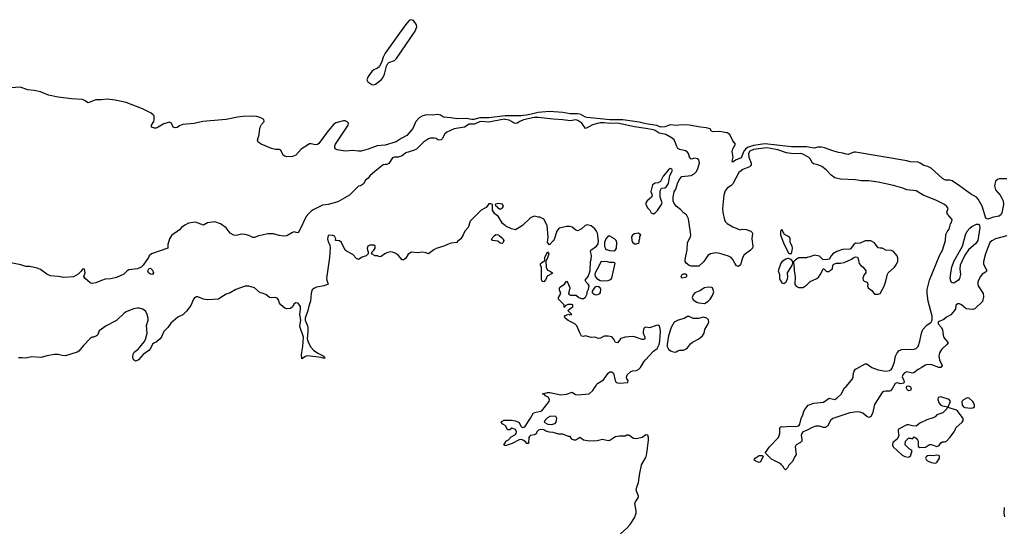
# Model space of a CAD drawing. Header units: inches. Extents: x 2386215 to 2556187, y 580866 to 760840.
# Tile 137 of 203: x 2474864 to 2485283, y 679308 to 684705. Entities that reach past the tile are written whole.
import ezdxf

# ---------------------------------------------------------------- set-up
doc = ezdxf.new("R2010")
doc.units = ezdxf.units.IN
doc.header["$MEASUREMENT"] = 0
for name, color, linetype in [('C4678', 7, 'Continuous'), ('C4687', 7, 'Continuous'), ('C4688', 7, 'Continuous')]:
    doc.layers.add(name, color=color, linetype=linetype)

msp = doc.modelspace()

# ---------------------------------------------------------------- linework, layer by layer
at = {"layer": 'C4678', "color": 5}
for points, elevation in [([(2479010, 684705), (2478990, 684698), (2478947, 684650), (2478730, 684350), (2478710, 684310), (2478698, 684262), (2478670, 684211), (2478650, 684193), (2478610, 684176), (2478590, 684158), (2478550, 684103), (2478537, 684070), (2478547, 684047), (2478590, 684020), (2478610, 684017), (2478630, 684024), (2478690, 684068), (2478706, 684090), (2478725, 684130), (2478746, 684214), (2478760, 684240), (2478770, 684251), (2478830, 684272), (2478850, 684294), (2479050, 684585), (2479067, 684630), (2479064, 684650), (2479030, 684696)], 20), ([(2479930, 682762), (2479904, 682756), (2479894, 682750), (2479898, 682738), (2479910, 682734), (2479920, 682720), (2479950, 682702), (2479970, 682711), (2479984, 682730), (2479974, 682754)], 60), ([(2479970, 682339), (2479950, 682344), (2479923, 682363), (2479866, 682370), (2479858, 682390), (2479890, 682422), (2479907, 682433), (2479930, 682432), (2479940, 682420), (2479974, 682394), (2479982, 682382), (2479986, 682370), (2479981, 682350)], 60), ([(2476270, 682011), (2476250, 682015), (2476226, 682030), (2476221, 682050), (2476230, 682070), (2476250, 682078), (2476270, 682058), (2476279, 682030)], 40)]:
    msp.add_lwpolyline(points, close=True, dxfattribs=dict(at, elevation=elevation))
for points, elevation in [([(2480000, 683688), (2479830, 683668), (2479732, 683668), (2479670, 683651), (2479650, 683650), (2479590, 683659), (2479490, 683657), (2479428, 683668), (2479350, 683675), (2479316, 683696), (2479290, 683703), (2479230, 683695), (2479170, 683698), (2479130, 683688), (2479090, 683666), (2479055, 683630), (2479024, 683556), (2478960, 683480), (2478902, 683450), (2478847, 683413), (2478730, 683379), (2478647, 683373), (2478550, 683335), (2478476, 683316), (2478450, 683315), (2478390, 683322), (2478310, 683316), (2478224, 683330), (2478210, 683335), (2478198, 683350), (2478198, 683370), (2478207, 683390), (2478339, 683590), (2478342, 683610), (2478330, 683626), (2478310, 683636), (2478290, 683635), (2478210, 683615), (2478190, 683602), (2478130, 683530), (2478030, 683396), (2478016, 683384), (2477990, 683381), (2477950, 683392), (2477930, 683391), (2477843, 683337), (2477786, 683274), (2477750, 683260), (2477690, 683254), (2477670, 683261), (2477654, 683274), (2477626, 683326), (2477612, 683332), (2477570, 683334), (2477530, 683344), (2477420, 683390), (2477386, 683410), (2477379, 683430), (2477398, 683490), (2477404, 683550), (2477410, 683570), (2477424, 683596), (2477453, 683630), (2477448, 683650), (2477410, 683670), (2477370, 683681), (2477330, 683685), (2477230, 683681), (2477170, 683674), (2477050, 683650), (2476801, 683630), (2476710, 683606), (2476590, 683597), (2476556, 683584), (2476530, 683566), (2476510, 683563), (2476489, 683569), (2476471, 683611), (2476450, 683621), (2476390, 683603), (2476330, 683569), (2476310, 683559), (2476290, 683557), (2476259, 683570), (2476260, 683590), (2476284, 683630), (2476289, 683650), (2476287, 683687), (2476278, 683698), (2476256, 683716), (2476164, 683764), (2475990, 683831), (2475875, 683855), (2475790, 683863), (2475730, 683857), (2475670, 683859), (2475590, 683826), (2475551, 683851), (2475530, 683860), (2475413, 683867), (2475270, 683886), (2475170, 683906), (2475084, 683944), (2475017, 683957), (2474950, 683964), (2474870, 683990), (2474770, 683984)], 20), ([(2480000, 683650), (2479990, 683652), (2479830, 683620), (2479750, 683628), (2479730, 683624), (2479678, 683602), (2479621, 683599), (2479570, 683570), (2479462, 683550), (2479384, 683516), (2479362, 683498), (2479335, 683445), (2479324, 683436), (2479310, 683432), (2479290, 683435), (2479270, 683449), (2479250, 683454), (2479212, 683452), (2479190, 683446), (2479137, 683410), (2479063, 683337), (2479030, 683321), (2478950, 683296), (2478913, 683267), (2478870, 683253), (2478830, 683250), (2478810, 683243), (2478770, 683184), (2478750, 683174), (2478730, 683175), (2478710, 683169), (2478621, 683099), (2478570, 683055), (2478551, 683030), (2478525, 683010), (2478502, 682970), (2478472, 682950), (2478450, 682945), (2478353, 682850), (2478230, 682780), (2478130, 682753), (2478070, 682744), (2477970, 682696), (2477950, 682681), (2477923, 682657), (2477897, 682623), (2477830, 682483), (2477810, 682453), (2477790, 682454), (2477770, 682461), (2477750, 682455), (2477690, 682421), (2477656, 682416), (2477610, 682424), (2477550, 682443), (2477490, 682443), (2477430, 682426), (2477390, 682421), (2477350, 682404), (2477330, 682401), (2477290, 682424), (2477250, 682436), (2477210, 682439), (2477156, 682424), (2477130, 682427), (2477092, 682450), (2477050, 682505), (2476990, 682546), (2476930, 682569), (2476850, 682559), (2476810, 682534), (2476723, 682563), (2476650, 682553), (2476610, 682534), (2476578, 682510), (2476556, 682484), (2476470, 682425), (2476451, 682390), (2476431, 682330), (2476431, 682289), (2476259, 682230), (2476236, 682210), (2476227, 682190), (2476170, 682110), (2476148, 682090), (2476110, 682073), (2476020, 682060), (2476002, 682050), (2475965, 682015), (2475890, 681980), (2475830, 681967), (2475770, 681962), (2475730, 681949), (2475670, 681922), (2475630, 681918), (2475610, 681925), (2475557, 681970), (2475544, 681990), (2475556, 682030), (2475550, 682068), (2475530, 682068), (2475514, 682046), (2475484, 682016), (2475434, 681986), (2475330, 681980), (2475270, 681991), (2475190, 681998), (2475150, 682014), (2475084, 682064), (2475050, 682080), (2474970, 682095), (2474930, 682097), (2474875, 682115), (2474770, 682136)], 40), ([(2480000, 682530), (2479974, 682550), (2479928, 682628), (2479910, 682638), (2479890, 682658), (2479869, 682690), (2479866, 682750), (2479850, 682758), (2479830, 682758), (2479802, 682718), (2479746, 682690), (2479630, 682574), (2479611, 682510), (2479576, 682470), (2479557, 682430), (2479531, 682390), (2479498, 682362), (2479491, 682349), (2479430, 682341), (2479390, 682329), (2479352, 682310), (2479270, 682286), (2479246, 682274), (2479190, 682229), (2479162, 682242), (2479130, 682249), (2479070, 682241), (2479010, 682247), (2478974, 682226), (2478950, 682184), (2478930, 682167), (2478910, 682166), (2478870, 682217), (2478838, 682238), (2478810, 682247), (2478790, 682250), (2478757, 682243), (2478729, 682231), (2478690, 682203), (2478670, 682197), (2478650, 682209), (2478626, 682210), (2478588, 682230), (2478595, 682250), (2478613, 682267), (2478625, 682290), (2478625, 682310), (2478610, 682320), (2478590, 682323), (2478570, 682321), (2478547, 682310), (2478541, 682290), (2478543, 682270), (2478552, 682250), (2478551, 682229), (2478532, 682210), (2478490, 682193), (2478450, 682169), (2478430, 682179), (2478390, 682224), (2478330, 682253), (2478310, 682269), (2478270, 682349), (2478250, 682369), (2478206, 682370), (2478208, 682390), (2478195, 682415), (2478170, 682428), (2478130, 682422), (2478122, 682390), (2478130, 682356), (2478145, 682325), (2478149, 682289), (2478141, 682190), (2478111, 681970), (2478113, 681950), (2478128, 681910), (2478087, 681890), (2478004, 681876), (2477976, 681864), (2477959, 681850), (2477947, 681813), (2477940, 681730), (2477923, 681677), (2477915, 681630), (2477885, 681550), (2477885, 681530), (2477909, 681470), (2477913, 681450), (2477915, 681410), (2477907, 681330), (2477919, 681290), (2477945, 681245), (2477973, 681213), (2478019, 681179), (2478081, 681150), (2478083, 681143), (2478096, 681130), (2478093, 681127), (2478074, 681126), (2478054, 681134), (2477910, 681153), (2477890, 681146), (2477850, 681119), (2477846, 681166), (2477862, 681250), (2477868, 681350), (2477831, 681450), (2477830, 681470), (2477840, 681530), (2477827, 681590), (2477837, 681650), (2477834, 681674), (2477819, 681699), (2477810, 681707), (2477788, 681712), (2477770, 681701), (2477750, 681670), (2477730, 681653), (2477690, 681648), (2477670, 681654), (2477627, 681690), (2477614, 681710), (2477603, 681743), (2477590, 681762), (2477570, 681769), (2477530, 681765), (2477509, 681769), (2477470, 681799), (2477430, 681815), (2477410, 681818), (2477349, 681869), (2477290, 681889), (2477250, 681889), (2477150, 681854), (2477090, 681818), (2477050, 681802), (2476991, 681770), (2476968, 681752), (2476850, 681744), (2476808, 681750), (2476750, 681775), (2476730, 681776), (2476719, 681770), (2476702, 681750), (2476675, 681685), (2476630, 681623), (2476590, 681585), (2476538, 681562), (2476463, 681497), (2476431, 681450), (2476391, 681410), (2476366, 681354), (2476350, 681330), (2476310, 681295), (2476290, 681289), (2476270, 681275), (2476250, 681230), (2476230, 681210), (2476170, 681167), (2476123, 681110), (2476110, 681101), (2476090, 681097), (2476068, 681108), (2476063, 681143), (2476064, 681170), (2476076, 681190), (2476118, 681222), (2476137, 681243), (2476181, 681299), (2476195, 681325), (2476213, 681390), (2476207, 681473), (2476225, 681530), (2476225, 681550), (2476213, 681590), (2476199, 681619), (2476166, 681646), (2476130, 681656), (2476110, 681656), (2476070, 681647), (2475990, 681616), (2475970, 681603), (2475890, 681526), (2475781, 681470), (2475705, 681415), (2475686, 681370), (2475678, 681362), (2475650, 681349), (2475630, 681349), (2475610, 681335), (2475538, 681262), (2475490, 681202), (2475471, 681189), (2475350, 681153), (2475314, 681154), (2475270, 681165), (2475234, 681166), (2475150, 681153), (2475090, 681136), (2474990, 681140), (2474930, 681126), (2474890, 681132), (2474850, 681132)], 60), ([(2480000, 680415), (2479978, 680430), (2479958, 680450), (2479962, 680458), (2479990, 680471), (2480000, 680471)], 60), ([(2480000, 680203), (2479989, 680210), (2480000, 680233)], 60)]:
    msp.add_lwpolyline(points, dxfattribs=dict(at, elevation=elevation))
at = {"layer": 'C4687', "color": 5}
for points, elevation in [([(2481221, 679270), (2481289, 679330), (2481325, 679370), (2481370, 679439), (2481387, 679490), (2481388, 679512), (2481374, 679590), (2481381, 679610), (2481408, 679650), (2481411, 679670), (2481389, 679731), (2481396, 679764), (2481414, 679814), (2481425, 679910), (2481443, 679997), (2481444, 680000)], 60), ([(2483007, 680000), (2483003, 679997), (2482990, 679968), (2482968, 679948), (2482950, 679966), (2482943, 679983), (2482927, 680000)], 40), ([(2485290, 679450), (2485282, 679490), (2485284, 679550)], 40)]:
    msp.add_lwpolyline(points, dxfattribs=dict(at, elevation=elevation))
at = {"layer": 'C4688', "color": 5}
for points, elevation in [([(2485310, 683022), (2485230, 683022), (2485210, 683017), (2485190, 682999), (2485179, 682950), (2485190, 682906), (2485238, 682850), (2485258, 682818), (2485270, 682790), (2485274, 682750), (2485256, 682664), (2485250, 682646), (2485230, 682628), (2485170, 682617), (2485110, 682596), (2485088, 682608), (2485050, 682734), (2485007, 682807), (2484988, 682830), (2484925, 682865), (2484810, 682950), (2484730, 683000), (2484707, 683007), (2484662, 683010), (2484630, 683025), (2484510, 683137), (2484474, 683154), (2484430, 683165), (2484393, 683190), (2484370, 683198), (2484290, 683203), (2484250, 683214), (2483710, 683303), (2483690, 683303), (2483630, 683281), (2483610, 683283), (2483575, 683295), (2483530, 683302), (2483470, 683318), (2483381, 683350), (2483350, 683357), (2483310, 683356), (2483270, 683348), (2483190, 683362), (2483030, 683360), (2482750, 683391), (2482630, 683374), (2482567, 683353), (2482543, 683337), (2482526, 683314), (2482497, 683243), (2482439, 683221), (2482410, 683199), (2482404, 683210), (2482415, 683250), (2482403, 683310), (2482410, 683339), (2482437, 683390), (2482410, 683424), (2482380, 683490), (2482349, 683509), (2482330, 683514), (2482270, 683523), (2482201, 683521), (2482186, 683526), (2482170, 683550), (2482130, 683562), (2482070, 683568), (2481950, 683591), (2481870, 683595), (2481810, 683588), (2481750, 683594), (2481690, 683571), (2481650, 683570), (2481606, 683586), (2481490, 683603), (2481421, 683621), (2481247, 683647), (2481110, 683648), (2480870, 683670), (2480850, 683675), (2480801, 683701), (2480770, 683711), (2480690, 683711), (2480610, 683724), (2480470, 683736), (2480350, 683723), (2480250, 683700), (2480170, 683690), (2480010, 683689), (2480000, 683688)], 20), ([(2482927, 680000), (2482918, 680010), (2482820, 680060), (2482758, 680118), (2482755, 680130), (2482799, 680190), (2482893, 680290), (2482907, 680330), (2482909, 680391), (2482919, 680401), (2482930, 680406), (2482950, 680401), (2483010, 680408), (2483075, 680405), (2483109, 680411), (2483121, 680430), (2483132, 680490), (2483152, 680530), (2483167, 680573), (2483209, 680631), (2483266, 680650), (2483370, 680663), (2483430, 680706), (2483490, 680691), (2483510, 680703), (2483559, 680750), (2483589, 680810), (2483615, 680830), (2483677, 680910), (2483685, 680930), (2483687, 680970), (2483693, 680990), (2483709, 681011), (2483721, 681019), (2483810, 681066), (2483830, 681066), (2483882, 681030), (2483950, 681003), (2484030, 680990), (2484070, 680996), (2484090, 681011), (2484097, 681023), (2484123, 681090), (2484133, 681150), (2484150, 681185), (2484172, 681208), (2484200, 681220), (2484330, 681224), (2484350, 681229), (2484370, 681249), (2484390, 681308), (2484407, 681390), (2484422, 681430), (2484463, 681477), (2484511, 681509), (2484520, 681530), (2484520, 681570), (2484477, 681730), (2484467, 681810), (2484467, 681853), (2484490, 681950), (2484602, 682218), (2484630, 682270), (2484660, 682370), (2484666, 682434), (2484678, 682462), (2484700, 682490), (2484714, 682546), (2484727, 682570), (2484730, 682593), (2484681, 682650), (2484674, 682670), (2484689, 682710), (2484676, 682730), (2484652, 682750), (2484558, 682798), (2484424, 682850), (2484350, 682895), (2484250, 682908), (2484210, 682924), (2484110, 682953), (2483949, 682989), (2483850, 683002), (2483770, 683002), (2483710, 683011), (2483550, 683019), (2483490, 683035), (2483450, 683060), (2483398, 683118), (2483353, 683153), (2483310, 683172), (2483263, 683183), (2483250, 683193), (2483231, 683230), (2483212, 683252), (2483150, 683284), (2483130, 683290), (2483054, 683286), (2482978, 683298), (2482887, 683330), (2482770, 683351), (2482630, 683333), (2482590, 683315), (2482576, 683290), (2482580, 683250), (2482604, 683190), (2482605, 683170), (2482599, 683161), (2482586, 683150), (2482517, 683123), (2482473, 683090), (2482411, 682969), (2482390, 682949), (2482350, 682924), (2482330, 682896), (2482314, 682850), (2482302, 682710), (2482306, 682666), (2482322, 682590), (2482330, 682570), (2482350, 682550), (2482410, 682515), (2482470, 682490), (2482490, 682485), (2482510, 682490), (2482550, 682486), (2482600, 682470), (2482615, 682455), (2482619, 682450), (2482613, 682390), (2482621, 682310), (2482618, 682290), (2482599, 682270), (2482530, 682221), (2482512, 682188), (2482490, 682115), (2482470, 682095), (2482450, 682103), (2482430, 682132), (2482412, 682170), (2482392, 682192), (2482365, 682205), (2482273, 682233), (2482230, 682240), (2482174, 682230), (2482146, 682214), (2482105, 682150), (2482050, 682098), (2481970, 682101), (2481948, 682108), (2481916, 682130), (2481907, 682150), (2481905, 682170), (2481926, 682274), (2481932, 682350), (2481962, 682410), (2481965, 682430), (2481941, 682601), (2481922, 682642), (2481890, 682664), (2481857, 682697), (2481810, 682734), (2481790, 682762), (2481780, 682790), (2481778, 682830), (2481790, 682887), (2481806, 682914), (2481830, 682983), (2481850, 683021), (2481870, 683047), (2481970, 683059), (2482003, 683077), (2482024, 683096), (2482037, 683123), (2482057, 683190), (2482050, 683223), (2482035, 683235), (2482010, 683240), (2481970, 683231), (2481952, 683250), (2481942, 683290), (2481927, 683307), (2481910, 683319), (2481850, 683332), (2481830, 683343), (2481814, 683370), (2481804, 683404), (2481790, 683434), (2481770, 683453), (2481700, 683490), (2481630, 683505), (2481590, 683532), (2481570, 683540), (2481490, 683556), (2481370, 683571), (2481191, 683611), (2481109, 683609), (2481050, 683616), (2481007, 683613), (2480925, 683595), (2480870, 683562), (2480850, 683555), (2480814, 683610), (2480770, 683641), (2480750, 683645), (2480690, 683634), (2480610, 683647), (2480510, 683652), (2480350, 683672), (2480310, 683670), (2480194, 683646), (2480155, 683630), (2480130, 683612), (2480110, 683608), (2480090, 683613), (2480068, 683630), (2480042, 683642), (2480000, 683650)], 40), ([(2480000, 680471), (2480069, 680471), (2480110, 680464), (2480148, 680448), (2480168, 680408), (2480179, 680399), (2480190, 680394), (2480210, 680401), (2480270, 680492), (2480302, 680550), (2480390, 680571), (2480466, 680670), (2480469, 680690), (2480455, 680715), (2480429, 680730), (2480420, 680740), (2480398, 680750), (2480450, 680766), (2480474, 680766), (2480590, 680740), (2480650, 680745), (2480710, 680767), (2480744, 680744), (2480770, 680738), (2480889, 680751), (2480930, 680786), (2480946, 680814), (2480962, 680830), (2480969, 680850), (2480979, 680861), (2481041, 680899), (2481090, 680967), (2481110, 680981), (2481130, 680984), (2481148, 680968), (2481164, 680890), (2481177, 680870), (2481210, 680864), (2481298, 680870), (2481304, 680890), (2481289, 680909), (2481285, 680925), (2481292, 680950), (2481330, 680987), (2481350, 680995), (2481390, 680998), (2481415, 681010), (2481435, 681030), (2481469, 681090), (2481485, 681110), (2481570, 681201), (2481610, 681230), (2481617, 681243), (2481630, 681273), (2481638, 681310), (2481646, 681410), (2481642, 681442), (2481630, 681474), (2481610, 681476), (2481530, 681449), (2481490, 681455), (2481470, 681443), (2481461, 681410), (2481463, 681390), (2481481, 681350), (2481478, 681330), (2481470, 681324), (2481450, 681323), (2481370, 681352), (2481350, 681355), (2481270, 681348), (2481226, 681334), (2481190, 681289), (2481170, 681293), (2481150, 681329), (2481131, 681351), (2481090, 681360), (2481050, 681358), (2481010, 681338), (2480990, 681336), (2480950, 681349), (2480910, 681345), (2480850, 681363), (2480830, 681357), (2480810, 681361), (2480790, 681395), (2480759, 681470), (2480739, 681490), (2480667, 681527), (2480638, 681550), (2480628, 681570), (2480630, 681574), (2480670, 681594), (2480686, 681586), (2480706, 681590), (2480666, 681630), (2480688, 681652), (2480718, 681670), (2480718, 681690), (2480705, 681695), (2480665, 681695), (2480638, 681682), (2480633, 681667), (2480627, 681667), (2480626, 681690), (2480566, 681750), (2480566, 681770), (2480589, 681810), (2480575, 681850), (2480575, 681870), (2480581, 681879), (2480629, 681910), (2480650, 681942), (2480665, 681925), (2480686, 681870), (2480672, 681810), (2480680, 681800), (2480692, 681792), (2480752, 681792), (2480782, 681770), (2480810, 681759), (2480830, 681757), (2480850, 681771), (2480868, 681808), (2480869, 681830), (2480883, 681857), (2480889, 681890), (2480881, 681910), (2480859, 681930), (2480849, 681950), (2480881, 681990), (2480901, 682050), (2480905, 682150), (2480913, 682170), (2480915, 682210), (2480903, 682257), (2480908, 682270), (2480969, 682310), (2480984, 682336), (2480989, 682369), (2480978, 682450), (2480969, 682470), (2480950, 682493), (2480910, 682526), (2480870, 682536), (2480849, 682531), (2480810, 682495), (2480770, 682473), (2480750, 682479), (2480710, 682513), (2480690, 682519), (2480650, 682519), (2480578, 682502), (2480565, 682495), (2480548, 682470), (2480519, 682381), (2480510, 682366), (2480470, 682326), (2480448, 682350), (2480456, 682410), (2480447, 682530), (2480410, 682595), (2480370, 682619), (2480350, 682619), (2480310, 682629), (2480270, 682609), (2480185, 682530), (2480130, 682494), (2480110, 682484), (2480070, 682493), (2480010, 682522), (2480000, 682530)], 60), ([(2485310, 682420), (2485190, 682387), (2485150, 682367), (2485129, 682350), (2485084, 682230), (2485062, 682150), (2485063, 682123), (2485097, 682050), (2485085, 682035), (2485050, 682014), (2485030, 681990), (2485009, 681951), (2485004, 681930), (2485002, 681910), (2485007, 681890), (2485059, 681810), (2485063, 681777), (2485053, 681727), (2484972, 681648), (2484950, 681642), (2484879, 681650), (2484830, 681692), (2484810, 681703), (2484790, 681702), (2484775, 681690), (2484770, 681679), (2484765, 681650), (2484754, 681626), (2484716, 681584), (2484670, 681560), (2484643, 681537), (2484584, 681510), (2484582, 681490), (2484615, 681455), (2484628, 681430), (2484637, 681370), (2484645, 681345), (2484688, 681290), (2484676, 681270), (2484620, 681220), (2484596, 681184), (2484591, 681150), (2484596, 681110), (2484624, 681050), (2484611, 681030), (2484590, 681027), (2484517, 681057), (2484470, 681060), (2484447, 681053), (2484410, 681027), (2484371, 681009), (2484327, 680973), (2484310, 680968), (2484250, 680984), (2484227, 680973), (2484210, 680950), (2484204, 680930), (2484220, 680890), (2484222, 680870), (2484217, 680863), (2484190, 680857), (2484150, 680867), (2484130, 680860), (2484098, 680802), (2484079, 680781), (2484070, 680777), (2484030, 680780), (2484010, 680776), (2483990, 680764), (2483910, 680638), (2483890, 680544), (2483870, 680510), (2483857, 680503), (2483850, 680500), (2483830, 680510), (2483786, 680546), (2483758, 680558), (2483730, 680561), (2483650, 680550), (2483469, 680491), (2483444, 680470), (2483411, 680410), (2483390, 680394), (2483370, 680394), (2483327, 680407), (2483290, 680410), (2483250, 680396), (2483190, 680362), (2483153, 680347), (2483141, 680330), (2483135, 680310), (2483141, 680270), (2483139, 680250), (2483125, 680235), (2483081, 680210), (2483071, 680190), (2483079, 680110), (2483071, 680090), (2483039, 680030), (2483007, 680000)], 40), ([(2480000, 680233), (2480009, 680250), (2480036, 680264), (2480066, 680294), (2480110, 680319), (2480119, 680330), (2480123, 680350), (2480110, 680374), (2480072, 680388), (2480050, 680368), (2480026, 680370), (2480008, 680410), (2480000, 680415)], 60), ([(2481444, 680000), (2481490, 680078), (2481502, 680118), (2481519, 680261), (2481517, 680290), (2481510, 680314), (2481490, 680318), (2481450, 680290), (2481390, 680276), (2481359, 680279), (2481310, 680313), (2481290, 680313), (2481270, 680303), (2481210, 680303), (2481170, 680295), (2481150, 680286), (2481110, 680257), (2481090, 680253), (2481030, 680267), (2480974, 680254), (2480891, 680249), (2480830, 680262), (2480790, 680288), (2480750, 680262), (2480730, 680262), (2480706, 680270), (2480690, 680298), (2480670, 680298), (2480610, 680324), (2480570, 680324), (2480510, 680341), (2480470, 680344), (2480430, 680357), (2480409, 680369), (2480373, 680373), (2480354, 680366), (2480338, 680350), (2480330, 680329), (2480310, 680318), (2480271, 680309), (2480260, 680300), (2480252, 680288), (2480250, 680226), (2480230, 680226), (2480220, 680240), (2480198, 680258), (2480170, 680269), (2480150, 680264), (2480074, 680226), (2480002, 680202), (2480000, 680203)], 60)]:
    msp.add_lwpolyline(points, dxfattribs=dict(at, elevation=elevation))
for points, elevation in [([(2481749, 683131), (2481730, 683117), (2481675, 683050), (2481644, 682996), (2481620, 682980), (2481590, 682978), (2481570, 682968), (2481562, 682958), (2481543, 682890), (2481556, 682850), (2481551, 682830), (2481505, 682790), (2481491, 682770), (2481491, 682750), (2481511, 682711), (2481532, 682690), (2481545, 682665), (2481570, 682654), (2481590, 682662), (2481613, 682687), (2481654, 682750), (2481662, 682770), (2481641, 682830), (2481643, 682897), (2481655, 682925), (2481690, 682928), (2481710, 682940), (2481730, 682973), (2481743, 683057), (2481771, 683110), (2481766, 683126), (2481758, 683130)], 60), ([(2481410, 682448), (2481370, 682442), (2481350, 682428), (2481338, 682410), (2481342, 682370), (2481350, 682354), (2481370, 682334), (2481390, 682334), (2481410, 682342), (2481418, 682350), (2481418, 682370), (2481427, 682393), (2481428, 682412), (2481438, 682430)], 60), ([(2482930, 682486), (2482914, 682470), (2482914, 682430), (2482950, 682334), (2483000, 682240), (2483010, 682232), (2483030, 682234), (2483040, 682260), (2483042, 682290), (2483038, 682310), (2483018, 682350), (2483016, 682396), (2483006, 682410), (2482956, 682436)], 60), ([(2484750, 681921), (2484730, 681922), (2484721, 681930), (2484711, 681970), (2484716, 682030), (2484728, 682090), (2484749, 682150), (2484840, 682310), (2484871, 682430), (2484891, 682470), (2484918, 682502), (2484940, 682520), (2484990, 682543), (2485010, 682542), (2485022, 682530), (2485025, 682510), (2485003, 682370), (2484982, 682338), (2484906, 682274), (2484865, 682215), (2484832, 682150), (2484817, 682110), (2484813, 682070), (2484818, 682010), (2484810, 681970), (2484798, 681950)], 20), ([(2481110, 682415), (2481090, 682415), (2481065, 682390), (2481051, 682350), (2481051, 682310), (2481064, 682284), (2481075, 682275), (2481110, 682265), (2481150, 682262), (2481170, 682274), (2481178, 682290), (2481182, 682350), (2481175, 682370), (2481158, 682390)], 60), ([(2483812, 682368), (2483757, 682343), (2483730, 682338), (2483710, 682342), (2483690, 682328), (2483657, 682283), (2483650, 682279), (2483570, 682277), (2483510, 682253), (2483470, 682229), (2483451, 682210), (2483437, 682183), (2483430, 682175), (2483411, 682169), (2483368, 682168), (2483327, 682207), (2483270, 682215), (2483230, 682198), (2483204, 682196), (2483190, 682188), (2483110, 682188), (2483072, 682168), (2483053, 682147), (2483061, 682070), (2483058, 682050), (2483071, 681990), (2483067, 681907), (2483085, 681885), (2483110, 681874), (2483130, 681873), (2483150, 681875), (2483170, 681885), (2483190, 681898), (2483230, 681939), (2483299, 681970), (2483317, 681983), (2483343, 682017), (2483366, 682070), (2483374, 682070), (2483402, 682042), (2483430, 682042), (2483443, 682057), (2483466, 682070), (2483468, 682110), (2483480, 682120), (2483509, 682131), (2483551, 682131), (2483590, 682138), (2483666, 682174), (2483690, 682191), (2483710, 682198), (2483730, 682194), (2483737, 682177), (2483747, 682127), (2483765, 682105), (2483791, 682090), (2483818, 682050), (2483818, 682030), (2483797, 682003), (2483786, 681974), (2483791, 681951), (2483802, 681942), (2483831, 681930), (2483838, 681910), (2483836, 681890), (2483842, 681870), (2483881, 681841), (2483910, 681802), (2483950, 681802), (2483968, 681812), (2484012, 681888), (2484030, 681942), (2484046, 682014), (2484055, 682030), (2484121, 682090), (2484135, 682110), (2484157, 682150), (2484157, 682183), (2484149, 682210), (2484110, 682253), (2484090, 682264), (2484030, 682269), (2483990, 682289), (2483970, 682289), (2483950, 682295), (2483910, 682348), (2483870, 682368)], 60), ([(2480410, 681935), (2480398, 681938), (2480390, 681946), (2480385, 681970), (2480385, 682085), (2480375, 682110), (2480376, 682124), (2480385, 682135), (2480422, 682158), (2480422, 682190), (2480450, 682252), (2480462, 682230), (2480450, 682186), (2480431, 682150), (2480435, 682090), (2480450, 682058), (2480472, 682050), (2480502, 682030), (2480498, 682022), (2480445, 681995), (2480430, 681958)], 60), ([(2481070, 682149), (2481013, 682147), (2480995, 682105), (2480953, 682030), (2480950, 682010), (2480955, 681990), (2480970, 681968), (2481008, 681948), (2481050, 681944), (2481090, 681948), (2481110, 681955), (2481130, 681972), (2481166, 682130), (2481150, 682138), (2481110, 682138)], 60), ([(2482990, 682182), (2482970, 682175), (2482931, 682149), (2482918, 682130), (2482892, 682050), (2482905, 682010), (2482906, 681970), (2482911, 681950), (2482930, 681925), (2482950, 681918), (2482970, 681931), (2482990, 681962), (2482994, 681990), (2482989, 682030), (2483036, 682104), (2483046, 682130), (2483046, 682150), (2483029, 682169), (2483000, 682180)], 60), ([(2481872, 681972), (2481864, 681990), (2481876, 682010), (2481890, 682017), (2481910, 682017), (2481920, 682010), (2481922, 681990), (2481910, 681981)], 40), ([(2480970, 681884), (2480950, 681877), (2480923, 681837), (2480923, 681823), (2480931, 681810), (2480950, 681801), (2480970, 681797), (2480990, 681803), (2481002, 681810), (2481010, 681822), (2481014, 681854), (2481005, 681870), (2480990, 681881)], 60), ([(2482150, 681879), (2482110, 681869), (2482062, 681838), (2482010, 681819), (2481990, 681798), (2481981, 681770), (2481990, 681745), (2482030, 681718), (2482050, 681711), (2482110, 681706), (2482149, 681730), (2482169, 681750), (2482195, 681790), (2482209, 681830), (2482195, 681870), (2482190, 681874)], 60), ([(2481930, 681569), (2481894, 681546), (2481832, 681530), (2481790, 681509), (2481757, 681450), (2481730, 681364), (2481715, 681270), (2481716, 681250), (2481730, 681222), (2481750, 681206), (2481790, 681192), (2481810, 681193), (2481830, 681204), (2481850, 681212), (2481890, 681213), (2481910, 681221), (2481930, 681235), (2481961, 681279), (2481982, 681298), (2482049, 681330), (2482090, 681364), (2482106, 681390), (2482115, 681430), (2482149, 681490), (2482155, 681510), (2482152, 681532), (2482135, 681550), (2482101, 681559), (2482048, 681548), (2481990, 681546), (2481950, 681568)], 60), ([(2484270, 680781), (2484258, 680790), (2484248, 680810), (2484250, 680830), (2484270, 680834), (2484290, 680825), (2484297, 680810), (2484290, 680784)], 40), ([(2484610, 680719), (2484582, 680710), (2484581, 680690), (2484590, 680654), (2484610, 680632), (2484630, 680622), (2484690, 680614), (2484715, 680670), (2484698, 680690)], 60), ([(2484890, 680708), (2484850, 680688), (2484832, 680670), (2484838, 680630), (2484850, 680612), (2484865, 680605), (2484930, 680598), (2484950, 680602), (2484967, 680613), (2484968, 680630), (2484962, 680650), (2484950, 680668), (2484910, 680706)], 60), ([(2484690, 680606), (2484678, 680602), (2484674, 680590), (2484632, 680550), (2484570, 680529), (2484550, 680508), (2484530, 680495), (2484465, 680475), (2484390, 680439), (2484351, 680409), (2484310, 680412), (2484270, 680423), (2484250, 680421), (2484165, 680375), (2484161, 680370), (2484160, 680350), (2484168, 680310), (2484148, 680272), (2484105, 680235), (2484101, 680210), (2484106, 680190), (2484201, 680101), (2484230, 680087), (2484270, 680081), (2484289, 680091), (2484308, 680150), (2484278, 680170), (2484235, 680210), (2484238, 680250), (2484270, 680282), (2484290, 680282), (2484310, 680274), (2484330, 680294), (2484350, 680282), (2484365, 680265), (2484371, 680251), (2484372, 680192), (2484390, 680182), (2484450, 680185), (2484490, 680214), (2484510, 680214), (2484570, 680192), (2484595, 680205), (2484610, 680234), (2484630, 680242), (2484650, 680242), (2484670, 680251), (2484710, 680291), (2484750, 680345), (2484764, 680370), (2484769, 680391), (2484838, 680450), (2484848, 680470), (2484848, 680490), (2484789, 680569), (2484777, 680577)], 60), ([(2480530, 680515), (2480474, 680510), (2480450, 680498), (2480422, 680470), (2480414, 680450), (2480454, 680430), (2480490, 680427), (2480530, 680438), (2480542, 680450), (2480548, 680490), (2480538, 680510)], 60), ([(2482690, 680024), (2482668, 680030), (2482638, 680050), (2482640, 680060), (2482646, 680070), (2482690, 680098), (2482720, 680100), (2482732, 680090), (2482702, 680030)], 40), ([(2484570, 680101), (2484530, 680094), (2484490, 680099), (2484470, 680095), (2484456, 680084), (2484451, 680070), (2484455, 680055), (2484470, 680041), (2484510, 680024), (2484550, 680017), (2484570, 680024), (2484599, 680070), (2484599, 680090), (2484590, 680099)], 60)]:
    msp.add_lwpolyline(points, close=True, dxfattribs=dict(at, elevation=elevation))

doc.saveas('drawing.dxf')
